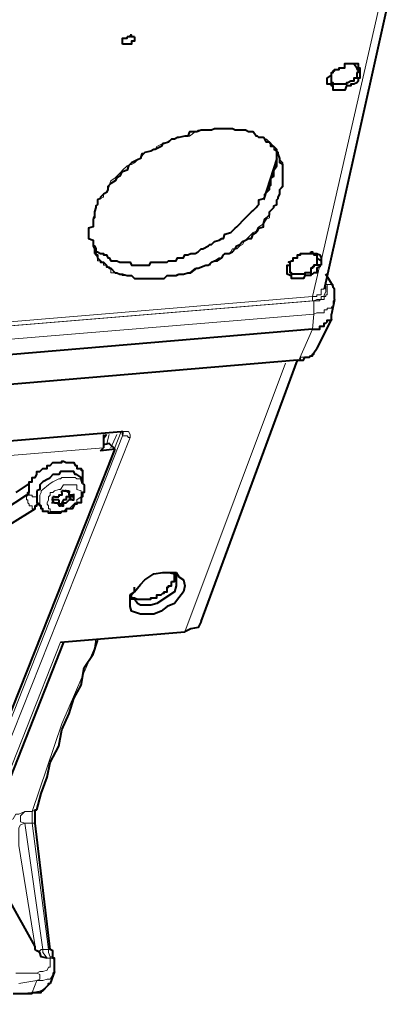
# Model space of a CAD drawing. Header units: millimetres. Extents: x 2 to 406, y 0 to 285.
# Tile 26 of 53: x 375.73 to 379.92, y 56.62 to 67.6. Entities that reach past the tile are written whole.
import ezdxf

# ---------------------------------------------------------------- set-up
doc = ezdxf.new("R2010")
doc.units = ezdxf.units.MM
doc.header["$MEASUREMENT"] = 0
doc.layers.get('0').update_dxf_attribs({"linetype": 'CONTINUOUS'})

msp = doc.modelspace()

# ---------------------------------------------------------------- linework, layer by layer
at = {"color": 0, "linetype": 'Continuous', "lineweight": 5, "true_color": 0x000007}
msp.add_line((375.867, 56.737), (375.867, 56.754), dxfattribs=at)
for points in [[(379.838, 68.171), (379.093, 64.911)], [(376.562, 65.457), (376.578, 65.507), (376.578, 65.524), (376.595, 65.54), (376.595, 65.59), (376.628, 65.606), (376.661, 65.623), (376.661, 65.656), (376.694, 65.672), (376.711, 65.706), (376.727, 65.739), (376.727, 65.755), (376.744, 65.805), (376.793, 65.838), (376.81, 65.854), (376.843, 65.888), (376.86, 65.904), (376.876, 65.921), (376.926, 65.97), (376.959, 65.987), (376.975, 65.987), (377.008, 66.003), (377.042, 66.036), (377.075, 66.053), (377.108, 66.103), (377.124, 66.119), (377.174, 66.136), (377.19, 66.136), (377.24, 66.152), (377.257, 66.185), (377.323, 66.218), (377.339, 66.218), (377.373, 66.235), (377.422, 66.268), (377.455, 66.268), (377.472, 66.285), (377.505, 66.285), (377.555, 66.301), (377.621, 66.301), (377.687, 66.351), (377.703, 66.351), (377.72, 66.367), (377.869, 66.367), (377.902, 66.384), (378.101, 66.384), (378.134, 66.367), (378.249, 66.367), (378.283, 66.351), (378.332, 66.351), (378.365, 66.301), (378.382, 66.301), (378.398, 66.285), (378.448, 66.285), (378.465, 66.268), (378.481, 66.268), (378.514, 66.235), (378.514, 66.218), (378.531, 66.218), (378.564, 66.185), (378.564, 66.152), (378.597, 66.152), (378.597, 66.136), (378.613, 66.119)], [(378.613, 66.103), (378.613, 66.103), (378.63, 66.053), (378.63, 66.036), (378.663, 66.003), (378.663, 65.755), (378.63, 65.706), (378.63, 65.656), (378.613, 65.623)], [(378.613, 65.623), (378.613, 65.606), (378.597, 65.59), (378.597, 65.54), (378.564, 65.524), (378.564, 65.507), (378.531, 65.474), (378.514, 65.457), (378.514, 65.391), (378.481, 65.375), (378.448, 65.325), (378.398, 65.292), (378.382, 65.275), (378.365, 65.242), (378.332, 65.226), (378.233, 65.126), (378.216, 65.093), (378.183, 65.077), (378.15, 65.044), (378.101, 65.044), (378.084, 65.011), (378.067, 64.994), (378.001, 64.977), (377.985, 64.944), (377.952, 64.944), (377.902, 64.911), (377.869, 64.895), (377.852, 64.862), (377.803, 64.862), (377.77, 64.845), (377.753, 64.845), (377.703, 64.829), (377.687, 64.829), (377.621, 64.779), (377.604, 64.779), (377.555, 64.762), (377.488, 64.762), (377.455, 64.746), (377.373, 64.746), (377.339, 64.713), (377.008, 64.713), (376.975, 64.746), (376.876, 64.746), (376.86, 64.762), (376.843, 64.762), (376.81, 64.779), (376.744, 64.779), (376.744, 64.829), (376.727, 64.845), (376.711, 64.845), (376.694, 64.862), (376.661, 64.862), (376.661, 64.895), (376.628, 64.911), (376.595, 64.911), (376.595, 64.944), (376.578, 64.977), (376.578, 64.994)], [(376.545, 65.292), (376.545, 65.391), (376.562, 65.424), (376.562, 65.457)], [(376.578, 64.994), (376.562, 65.011), (376.562, 65.044), (376.545, 65.077), (376.545, 65.143), (376.496, 65.16), (376.496, 65.275), (376.545, 65.292)], [(379.077, 64.862), (378.994, 64.514)], [(379.143, 64.647), (379.143, 64.696)], [(379.126, 64.63), (379.143, 64.63), (379.143, 64.564), (379.126, 64.531), (379.126, 64.514), (379.093, 64.514), (379.093, 64.481), (379.044, 64.481), (379.011, 64.465), (378.994, 64.465)], [(379.126, 64.597), (379.093, 64.597), (379.093, 64.531), (379.044, 64.531), (379.044, 64.514), (378.994, 64.514)], [(379.011, 64.465), (379.077, 64.465), (379.077, 64.481), (379.126, 64.481), (379.126, 64.514), (379.143, 64.514), (379.143, 64.531), (379.16, 64.531), (379.16, 64.647), (379.143, 64.647)], [(379.143, 64.647), (379.226, 64.647), (379.226, 64.63)], [(378.994, 64.514), (365.161, 63.356)], [(365.161, 63.323), (379.011, 64.465)], [(378.994, 64.465), (365.161, 63.323)], [(378.994, 64.514), (378.994, 64.465)], [(379.011, 64.316), (379.044, 64.332), (379.126, 64.332), (379.126, 64.365), (379.16, 64.365), (379.16, 64.382), (379.209, 64.382), (379.209, 64.398), (379.226, 64.398), (379.226, 64.465), (379.242, 64.465), (379.242, 64.481)], [(379.011, 64.465), (379.011, 64.316)], [(365.161, 63.174), (379.011, 64.316)], [(379.011, 64.316), (378.994, 64.15)], [(378.994, 64.15), (378.845, 63.803)], [(379.044, 63.935), (379.044, 63.935), (379.011, 63.885), (379.011, 63.869), (378.994, 63.869), (378.994, 63.852), (378.961, 63.852), (378.961, 63.836), (378.862, 63.836), (378.862, 63.803), (378.845, 63.803)], [(378.845, 63.803), (364.93, 62.661)], [(378.829, 63.803), (378.845, 63.803)], [(377.571, 60.775), (378.696, 63.77)], [(368.934, 62.347), (376.876, 63.008)], [(376.86, 63.008), (374.378, 56.704)], [(376.876, 62.959), (374.394, 56.688)], [(376.959, 62.942), (374.444, 56.622)], [(376.694, 62.86), (376.727, 62.975)], [(376.81, 62.975), (376.744, 62.826)], [(376.876, 63.008), (376.86, 63.008)], [(376.876, 63.008), (376.942, 63.008), (376.959, 62.975), (376.959, 62.942)], [(376.876, 62.959), (376.876, 63.008)], [(376.876, 63.008), (376.876, 62.959)], [(376.959, 62.942), (376.942, 62.942), (376.926, 62.959), (376.876, 62.959)], [(369, 62.198), (376.661, 62.826)], [(375.95, 62.297), (375.966, 62.33), (375.966, 62.347), (375.983, 62.363), (376.049, 62.413), (376.065, 62.429), (376.098, 62.446), (376.165, 62.479), (376.181, 62.479), (376.198, 62.496), (376.347, 62.496), (376.363, 62.479), (376.413, 62.479), (376.429, 62.446), (376.429, 62.429)], [(376.049, 62.247), (376.049, 62.28), (376.065, 62.297), (376.065, 62.33), (376.098, 62.33), (376.115, 62.347), (376.165, 62.363), (376.181, 62.363), (376.214, 62.413), (376.363, 62.413), (376.363, 62.363), (376.413, 62.347), (376.413, 62.28)], [(375.801, 62.28), (375.801, 62.297)], [(375.801, 62.247), (375.801, 62.28)], [(375.801, 62.28), (375.801, 62.28)], [(375.834, 62.33), (375.834, 62.297), (375.867, 62.297), (375.867, 62.28), (375.916, 62.28)], [(375.834, 62.33), (375.834, 62.33)], [(375.95, 62.198), (375.95, 62.297)], [(375.95, 62.297), (375.95, 62.297)], [(376.413, 62.28), (376.363, 62.247), (376.363, 62.214), (376.347, 62.214), (376.33, 62.198), (376.314, 62.181), (376.28, 62.148), (376.247, 62.148), (376.214, 62.115), (376.065, 62.115), (376.065, 62.148), (376.049, 62.148), (376.049, 62.181), (376.032, 62.198), (376.032, 62.214), (376.049, 62.247)], [(376.28, 62.347), (376.28, 62.33)], [(376.28, 62.347), (376.28, 62.347)], [(376.28, 62.28), (376.28, 62.247)], [(376.314, 62.247), (376.28, 62.28)], [(376.314, 62.297), (376.33, 62.28)], [(376.33, 62.28), (376.33, 62.297)], [(376.413, 62.28), (376.413, 62.28)], [(375.817, 62.247), (375.801, 62.247)], [(375.801, 62.247), (375.801, 62.247)], [(375.801, 62.247), (375.801, 62.247)], [(375.801, 62.247), (375.801, 62.247)], [(375.817, 62.214), (375.817, 62.247)], [(375.817, 62.247), (375.817, 62.247)], [(375.834, 62.198), (375.817, 62.214)], [(375.817, 62.214), (375.817, 62.214)], [(375.834, 62.181), (375.834, 62.198)], [(375.834, 62.198), (375.834, 62.198)], [(375.834, 62.198), (375.834, 62.198)], [(375.834, 62.198), (375.834, 62.198)], [(375.834, 62.198), (375.834, 62.198)], [(375.834, 62.198), (375.834, 62.198)], [(375.834, 62.198), (375.834, 62.198)], [(375.867, 62.181), (375.834, 62.181)], [(375.9, 62.148), (375.867, 62.148), (375.867, 62.181)], [(376.049, 62.247), (376.049, 62.247)], [(376.098, 62.247), (376.098, 62.214)], [(376.115, 62.214), (376.098, 62.247)], [(376.165, 62.198), (376.181, 62.181)], [(376.198, 62.181), (376.181, 62.198)], [(376.198, 62.214), (376.214, 62.198)], [(376.214, 62.198), (376.198, 62.214)], [(376.181, 60.659), (374.675, 56.853)], [(375.867, 58.773), (376.198, 59.749), (376.562, 60.593), (376.578, 60.692)], [(375.486, 58.475), (375.519, 58.508), (375.536, 58.591), (375.569, 58.624), (375.586, 58.657), (375.652, 58.69), (375.685, 58.74), (375.718, 58.74), (375.784, 58.773)], [(375.784, 58.64), (375.734, 58.657), (375.734, 58.723), (375.784, 58.773)], [(375.784, 58.773), (375.867, 58.773)], [(375.867, 58.773), (375.9, 58.789), (375.916, 58.789)], [(375.867, 58.64), (375.867, 58.773)], [(375.718, 58.392), (375.718, 58.591), (375.734, 58.624), (375.784, 58.64)], [(375.784, 58.64), (375.867, 58.64)], [(375.784, 58.64), (375.983, 57.234)], [(375.867, 58.64), (375.9, 58.64)], [(376.049, 57.234), (375.867, 58.64)], [(375.718, 58.392), (375.9, 57.267)], [(375.983, 57.234), (375.966, 57.234), (375.95, 57.217), (375.916, 57.217)], [(376.049, 57.234), (375.983, 57.234)], [(375.983, 57.234), (375.983, 57.201), (376.032, 57.135)], [(376.049, 57.234), (376.065, 57.234)], [(376.065, 57.151), (376.049, 57.201), (376.049, 57.234)], [(375.916, 56.969), (375.95, 56.986), (375.983, 56.986), (376.032, 57.002), (376.049, 57.035), (376.065, 57.035), (376.065, 57.135)], [(376.065, 57.135), (376.032, 57.135)], [(376.065, 57.151), (376.098, 57.151)], [(376.065, 57.135), (376.065, 57.151)], [(376.065, 57.135), (376.098, 57.135), (376.115, 57.118)], [(375.916, 56.886), (375.983, 56.886), (376.032, 56.903), (376.065, 56.903), (376.098, 56.953), (376.098, 56.969), (376.115, 56.986)], [(375.685, 56.969), (375.916, 56.969)], [(375.718, 56.853), (375.916, 56.886)], [(375.916, 56.886), (375.867, 56.754)], [(375.916, 56.969), (375.95, 56.953), (375.95, 56.903), (375.916, 56.886)], [(376.065, 56.853), (376.032, 56.82), (375.966, 56.771), (375.867, 56.754)], [(375.867, 56.754), (375.668, 56.737)]]:
    msp.add_lwpolyline(points, dxfattribs=at)
at = {"color": 0, "linetype": 'Continuous', "lineweight": 40, "true_color": 0x000007}
for points in [[(379.921, 68.171), (379.126, 64.597)], [(376.876, 67.327), (376.876, 67.393), (376.926, 67.393), (376.926, 67.41)], [(377.008, 67.41), (377.008, 67.36), (376.975, 67.36), (376.975, 67.327), (376.876, 67.327)], [(376.959, 67.426), (376.959, 67.41), (376.926, 67.41)], [(377.008, 67.41), (376.975, 67.41), (376.975, 67.426), (376.959, 67.426)], [(377.008, 67.41), (377.008, 67.41)], [(377.008, 67.41), (377.008, 67.41)], [(377.008, 67.41), (377.008, 67.41)], [(377.008, 67.41), (377.008, 67.393)], [(377.008, 67.393), (377.008, 67.36), (376.975, 67.36), (376.975, 67.327), (376.876, 67.327)], [(379.209, 67.013), (379.226, 67.013), (379.226, 67.029), (379.242, 67.029), (379.242, 67.046), (379.292, 67.046), (379.292, 67.062), (379.358, 67.062), (379.358, 67.112), (379.424, 67.112)], [(379.391, 67.112), (379.457, 67.112), (379.49, 67.062), (379.49, 67.046)], [(379.424, 67.112), (379.507, 67.112), (379.507, 67.062), (379.524, 67.062), (379.524, 66.98)], [(379.524, 66.98), (379.524, 66.947), (379.507, 66.947), (379.507, 66.913), (379.49, 66.897), (379.457, 66.88), (379.424, 66.88), (379.424, 66.864), (379.375, 66.864), (379.358, 66.814), (379.226, 66.814), (379.226, 66.864), (379.209, 66.864), (379.209, 66.88), (379.16, 66.88), (379.16, 66.947), (379.209, 66.98), (379.209, 67.013)], [(379.49, 67.013), (379.49, 66.947), (379.457, 66.947), (379.457, 66.913), (379.424, 66.913), (379.391, 66.897), (379.375, 66.897), (379.375, 66.88), (379.226, 66.88), (379.226, 66.897), (379.209, 66.897)], [(379.209, 66.98), (379.209, 67.013), (379.226, 67.013)], [(379.209, 66.897), (379.209, 66.98)], [(379.209, 66.98), (379.209, 66.98)], [(379.49, 67.046), (379.507, 67.046), (379.507, 67.013), (379.49, 67.013)], [(378.613, 66.103), (378.613, 66.119), (378.597, 66.136), (378.597, 66.152), (378.564, 66.185), (378.531, 66.185), (378.531, 66.218), (378.514, 66.235), (378.481, 66.235), (378.465, 66.268), (378.448, 66.285), (378.398, 66.285), (378.382, 66.301), (378.365, 66.301), (378.332, 66.351), (378.283, 66.351), (378.249, 66.367), (378.134, 66.367), (378.101, 66.384), (377.902, 66.384), (377.869, 66.367), (377.753, 66.367), (377.703, 66.351), (377.621, 66.351), (377.604, 66.301), (377.571, 66.301), (377.505, 66.285), (377.488, 66.285), (377.455, 66.268), (377.422, 66.268), (377.389, 66.235), (377.339, 66.218), (377.323, 66.218), (377.306, 66.185), (377.24, 66.152), (377.224, 66.152), (377.19, 66.136), (377.124, 66.119), (377.108, 66.103), (377.091, 66.103), (377.075, 66.053), (377.042, 66.036), (376.975, 66.003), (376.942, 65.97), (376.926, 65.921), (376.876, 65.904), (376.86, 65.888), (376.843, 65.854), (376.81, 65.838), (376.793, 65.805), (376.744, 65.772), (376.727, 65.755), (376.711, 65.739), (376.711, 65.706), (376.694, 65.672), (376.661, 65.656), (376.628, 65.623), (376.628, 65.606), (376.595, 65.59), (376.595, 65.54), (376.578, 65.524), (376.578, 65.507), (376.562, 65.457)], [(378.531, 65.805), (378.531, 65.838), (378.564, 65.854), (378.564, 65.921), (378.597, 65.97), (378.597, 66.136), (378.564, 66.152)], [(378.613, 65.623), (378.63, 65.656), (378.63, 65.706), (378.663, 65.739), (378.663, 65.987), (378.63, 66.003), (378.63, 66.053), (378.613, 66.103)], [(378.597, 66.053), (378.448, 65.59)], [(378.382, 65.524), (378.398, 65.54), (378.398, 65.59), (378.448, 65.606), (378.465, 65.623), (378.465, 65.656), (378.481, 65.672), (378.514, 65.706), (378.514, 65.739), (378.531, 65.755), (378.531, 65.805)], [(376.562, 64.994), (376.578, 64.994), (376.578, 64.977), (376.595, 64.977), (376.595, 64.944), (376.628, 64.911), (376.628, 64.895), (376.661, 64.895), (376.694, 64.862), (376.694, 64.845), (376.711, 64.845), (376.727, 64.829), (376.744, 64.829), (376.793, 64.779), (376.81, 64.779), (376.843, 64.762), (376.876, 64.762), (376.926, 64.746), (376.975, 64.746), (377.008, 64.713), (377.339, 64.713), (377.373, 64.746), (377.472, 64.746), (377.505, 64.762), (377.555, 64.762), (377.604, 64.779), (377.637, 64.779), (377.703, 64.829), (377.72, 64.829), (377.803, 64.862), (377.836, 64.862), (377.869, 64.895), (377.902, 64.911), (377.935, 64.911), (377.985, 64.944), (378.001, 64.977), (378.018, 64.994), (378.067, 64.994), (378.101, 65.011), (378.134, 65.044), (378.15, 65.077), (378.183, 65.093), (378.216, 65.126), (378.249, 65.143), (378.283, 65.16), (378.316, 65.16), (378.332, 65.209), (378.365, 65.226), (378.382, 65.242), (378.398, 65.275), (378.448, 65.292), (378.448, 65.325), (378.465, 65.375), (378.481, 65.391), (378.514, 65.424), (378.514, 65.457), (378.531, 65.474), (378.564, 65.507), (378.564, 65.524), (378.597, 65.54), (378.597, 65.59), (378.613, 65.606), (378.613, 65.623)], [(376.562, 65.457), (376.562, 65.391), (376.545, 65.375), (376.545, 65.292), (376.496, 65.275), (376.496, 65.16), (376.545, 65.143), (376.545, 65.077), (376.562, 65.044), (376.562, 64.994)], [(376.545, 65.093), (376.545, 65.077), (376.562, 65.077), (376.578, 65.044), (376.578, 65.011), (376.595, 65.011), (376.628, 64.994), (376.661, 64.994), (376.661, 64.977), (376.694, 64.977), (376.711, 64.944), (376.727, 64.944), (376.744, 64.911), (376.81, 64.911), (376.843, 64.895), (376.959, 64.895), (376.975, 64.862), (377.174, 64.862), (377.19, 64.895), (377.373, 64.895), (377.389, 64.911), (377.472, 64.911), (377.488, 64.944), (377.555, 64.944), (377.571, 64.977), (377.604, 64.977), (377.637, 64.994), (377.687, 64.994), (377.72, 65.011), (377.753, 65.044), (377.77, 65.044), (377.836, 65.077), (377.852, 65.093), (377.869, 65.093), (377.902, 65.126), (377.952, 65.143), (377.985, 65.16), (378.001, 65.16), (378.018, 65.209), (378.084, 65.226), (378.134, 65.275), (378.15, 65.292), (378.183, 65.325), (378.216, 65.358), (378.233, 65.375), (378.249, 65.391), (378.283, 65.424), (378.316, 65.457), (378.332, 65.474), (378.365, 65.507), (378.382, 65.524)], [(378.746, 64.895), (378.729, 64.895), (378.762, 64.911), (378.779, 64.911), (378.779, 64.944), (378.829, 64.944), (378.829, 64.977), (378.862, 64.977), (378.862, 64.994), (378.978, 64.994), (378.978, 65.011)], [(378.961, 64.994), (379.011, 64.994), (379.011, 64.977), (379.044, 64.977)], [(378.978, 65.011), (378.994, 65.011), (378.994, 64.994), (379.044, 64.994), (379.077, 64.977), (379.093, 64.944)], [(378.713, 64.845), (378.713, 64.862), (378.746, 64.862), (378.746, 64.895)], [(378.746, 64.895), (378.729, 64.895)], [(378.746, 64.862), (378.746, 64.895)], [(379.044, 64.977), (379.044, 64.944)], [(379.093, 64.911), (379.044, 64.944)], [(379.044, 64.944), (379.044, 64.895)], [(379.044, 64.895), (379.044, 64.862)], [(379.093, 64.944), (379.093, 64.862)], [(379.077, 64.845), (379.077, 64.845), (379.044, 64.829), (379.044, 64.779), (379.011, 64.779), (378.994, 64.762), (378.978, 64.762), (378.978, 64.746), (378.911, 64.746), (378.895, 64.713), (378.762, 64.713), (378.762, 64.746), (378.746, 64.746), (378.713, 64.762), (378.713, 64.845)], [(378.746, 64.829), (378.746, 64.862)], [(379.044, 64.862), (379.011, 64.862), (379.011, 64.845), (378.994, 64.845), (378.994, 64.829), (378.978, 64.829), (378.978, 64.779), (378.911, 64.779), (378.911, 64.762), (378.762, 64.762), (378.762, 64.779), (378.746, 64.779), (378.746, 64.829)], [(379.077, 64.862), (379.044, 64.862)], [(379.093, 64.862), (379.077, 64.862), (379.077, 64.845)], [(379.226, 64.63), (379.143, 64.762)], [(379.242, 64.481), (379.242, 64.597), (379.226, 64.613), (379.226, 64.63)], [(379.242, 64.481), (379.209, 64.316)], [(378.994, 64.15), (379.077, 64.15), (379.077, 64.183), (379.126, 64.183), (379.126, 64.216), (379.143, 64.216), (379.16, 64.233), (379.16, 64.249), (379.209, 64.249), (379.209, 64.266)], [(379.209, 64.266), (379.044, 63.935)], [(379.209, 64.266), (379.209, 64.316)], [(378.994, 64.15), (365.079, 62.975)], [(378.994, 64.15), (378.994, 64.15)], [(378.829, 63.803), (378.895, 63.803), (378.911, 63.836), (378.961, 63.836), (378.978, 63.852), (378.994, 63.852), (378.994, 63.869), (379.011, 63.869), (379.011, 63.885), (379.044, 63.935)], [(378.829, 63.803), (364.93, 62.628)], [(377.753, 60.891), (378.829, 63.803)], [(368.934, 62.347), (376.86, 63.008)], [(376.661, 62.975), (376.661, 62.826)], [(376.694, 62.975), (376.661, 62.926)], [(376.86, 63.008), (376.876, 63.008), (376.876, 62.975)], [(374.659, 57.449), (376.793, 62.81)], [(376.628, 62.793), (376.661, 62.826)], [(376.793, 62.81), (376.628, 62.793)], [(376.727, 62.876), (376.661, 62.86)], [(376.793, 62.81), (376.727, 62.876)], [(375.834, 62.33), (375.834, 62.446), (375.867, 62.446), (375.867, 62.496), (375.9, 62.496), (375.916, 62.529), (375.916, 62.562), (375.95, 62.562), (375.966, 62.578), (375.983, 62.595), (376.032, 62.595), (376.032, 62.628), (376.065, 62.628), (376.098, 62.661), (376.198, 62.661), (376.198, 62.678), (376.214, 62.678), (376.247, 62.661), (376.33, 62.661), (376.347, 62.628), (376.363, 62.628), (376.363, 62.595), (376.413, 62.595), (376.413, 62.578), (376.429, 62.578), (376.429, 62.562)], [(376.413, 62.479), (376.413, 62.496), (376.363, 62.529), (376.347, 62.529), (376.33, 62.562), (376.181, 62.562), (376.165, 62.529), (376.098, 62.529), (376.065, 62.496), (376.049, 62.479), (375.983, 62.446), (375.966, 62.429), (375.95, 62.413), (375.95, 62.363), (375.916, 62.347)], [(376.429, 62.429), (376.413, 62.479)], [(376.429, 62.562), (376.429, 62.446)], [(375.834, 62.429), (375.685, 62.33)], [(376.429, 62.446), (376.429, 62.429)], [(376.429, 62.429), (376.429, 62.429), (376.446, 62.413), (376.446, 62.33), (376.429, 62.33), (376.429, 62.297)], [(375.801, 62.297), (375.039, 61.801)], [(375.801, 62.297), (375.817, 62.297), (375.817, 62.33), (375.834, 62.33)], [(375.834, 62.33), (375.834, 62.33)], [(375.916, 62.347), (375.916, 62.214)], [(376.429, 62.297), (376.429, 62.28), (376.413, 62.28), (376.413, 62.214), (376.363, 62.214), (376.363, 62.198), (376.347, 62.198), (376.33, 62.181), (376.314, 62.148), (376.247, 62.148), (376.247, 62.115), (376.198, 62.115), (376.181, 62.098), (376.049, 62.098), (376.049, 62.115), (375.983, 62.115), (375.983, 62.148), (375.966, 62.148), (375.966, 62.181), (375.95, 62.181), (375.95, 62.198)], [(376.115, 62.28), (376.098, 62.28)], [(376.098, 62.247), (376.098, 62.28)], [(376.115, 62.28), (376.165, 62.28)], [(376.198, 62.33), (376.198, 62.297), (376.165, 62.297), (376.165, 62.28)], [(376.214, 62.347), (376.198, 62.347)], [(376.198, 62.33), (376.198, 62.347)], [(376.28, 62.28), (376.247, 62.28), (376.247, 62.247), (376.214, 62.247), (376.198, 62.214)], [(376.214, 62.347), (376.28, 62.347)], [(376.247, 62.347), (376.231, 62.347)], [(376.247, 62.347), (376.28, 62.33)], [(376.28, 62.347), (376.28, 62.347)], [(376.28, 62.347), (376.28, 62.347)], [(376.28, 62.347), (376.28, 62.33)], [(376.314, 62.297), (376.28, 62.297), (376.28, 62.33)], [(376.28, 62.33), (376.28, 62.33)], [(376.314, 62.297), (376.314, 62.28), (376.28, 62.28)], [(376.28, 62.28), (376.28, 62.28)], [(376.314, 62.297), (376.33, 62.297)], [(376.33, 62.297), (376.314, 62.297)], [(376.314, 62.247), (376.33, 62.247), (376.33, 62.28)], [(376.33, 62.297), (376.33, 62.314)], [(376.33, 62.28), (376.33, 62.297)], [(376.33, 62.28), (376.33, 62.28)], [(375.9, 62.148), (375.155, 61.685)], [(375.9, 62.148), (375.9, 62.181), (375.916, 62.181), (375.916, 62.198), (375.95, 62.198)], [(375.95, 62.198), (375.916, 62.214)], [(376.098, 62.247), (376.082, 62.247)], [(376.098, 62.214), (376.082, 62.214)], [(376.165, 62.247), (376.098, 62.247)], [(376.098, 62.247), (376.098, 62.214)], [(376.115, 62.214), (376.098, 62.214)], [(376.115, 62.214), (376.165, 62.214)], [(376.165, 62.198), (376.148, 62.198)], [(376.165, 62.247), (376.165, 62.214)], [(376.165, 62.214), (376.165, 62.198)], [(376.181, 62.198), (376.165, 62.198)], [(376.165, 62.198), (376.165, 62.181)], [(376.165, 62.181), (376.181, 62.181)], [(376.198, 62.214), (376.198, 62.198), (376.181, 62.198)], [(376.198, 62.181), (376.181, 62.181)], [(376.198, 62.214), (376.198, 62.214)], [(376.198, 62.181), (376.214, 62.181), (376.214, 62.198)], [(376.214, 62.198), (376.214, 62.214), (376.247, 62.214), (376.28, 62.247)], [(376.214, 62.198), (376.214, 62.198)], [(376.314, 62.247), (376.28, 62.247)], [(377.008, 61.221), (377.075, 61.304), (377.124, 61.354), (377.224, 61.42), (377.323, 61.437), (377.373, 61.437)], [(377.339, 61.437), (377.389, 61.437), (377.455, 61.42), (377.472, 61.387)], [(377.373, 61.437), (377.472, 61.437), (377.505, 61.387), (377.555, 61.354), (377.571, 61.288), (377.555, 61.221)], [(377.422, 61.337), (377.455, 61.337), (377.455, 61.42)], [(377.472, 61.387), (377.472, 61.288)], [(376.975, 61.155), (377.008, 61.155), (377.042, 61.139), (377.19, 61.139), (377.19, 61.155), (377.257, 61.155), (377.257, 61.188), (377.306, 61.188), (377.323, 61.205), (377.339, 61.205), (377.339, 61.221), (377.373, 61.221), (377.373, 61.271), (377.389, 61.271), (377.389, 61.288), (377.422, 61.288), (377.422, 61.337)], [(377.472, 61.288), (377.455, 61.221), (377.257, 61.089), (377.19, 61.073), (377.075, 61.073), (377.042, 61.089), (377.008, 61.139)], [(377.008, 61.221), (377.008, 61.271)], [(376.959, 61.188), (377.008, 61.221)], [(377.555, 61.221), (377.505, 61.155), (377.455, 61.089), (377.373, 61.056), (377.306, 61.006), (377.224, 60.973), (377.075, 60.973), (376.975, 61.006), (376.959, 61.056), (376.959, 61.188)], [(377.008, 61.139), (376.975, 61.139), (376.975, 61.188), (377.008, 61.221)], [(377.753, 60.891), (377.72, 60.824), (377.637, 60.808), (377.571, 60.775)], [(376.181, 60.659), (377.571, 60.775)], [(376.214, 60.659), (374.725, 56.886)], [(375.916, 58.789), (375.966, 58.971), (376.032, 59.153), (376.065, 59.319), (376.165, 59.501), (376.198, 59.683), (376.28, 59.865), (376.33, 60.03), (376.413, 60.179), (376.446, 60.378), (376.545, 60.527), (376.595, 60.675), (376.595, 60.692)], [(375.9, 58.64), (375.9, 58.789), (375.916, 58.789)], [(376.065, 57.234), (375.9, 58.64)], [(375.9, 57.267), (375.586, 57.829)], [(375.916, 57.217), (375.9, 57.234), (375.9, 57.267)], [(376.032, 57.135), (375.966, 57.151), (375.95, 57.201), (375.916, 57.217)], [(376.098, 57.151), (376.098, 57.217), (376.065, 57.234)], [(376.115, 57.118), (376.115, 57.135), (376.098, 57.135), (376.098, 57.151)], [(376.115, 57.118), (376.115, 57.118)], [(376.115, 56.986), (376.115, 57.118)], [(376.115, 56.986), (376.065, 56.853)], [(375.867, 56.737), (375.867, 56.754), (375.966, 56.754), (375.966, 56.771), (375.983, 56.771), (376.049, 56.837), (376.049, 56.853), (376.065, 56.853)], [(375.867, 56.737), (375.652, 56.737)]]:
    msp.add_lwpolyline(points, dxfattribs=at)

doc.saveas('drawing.dxf')
